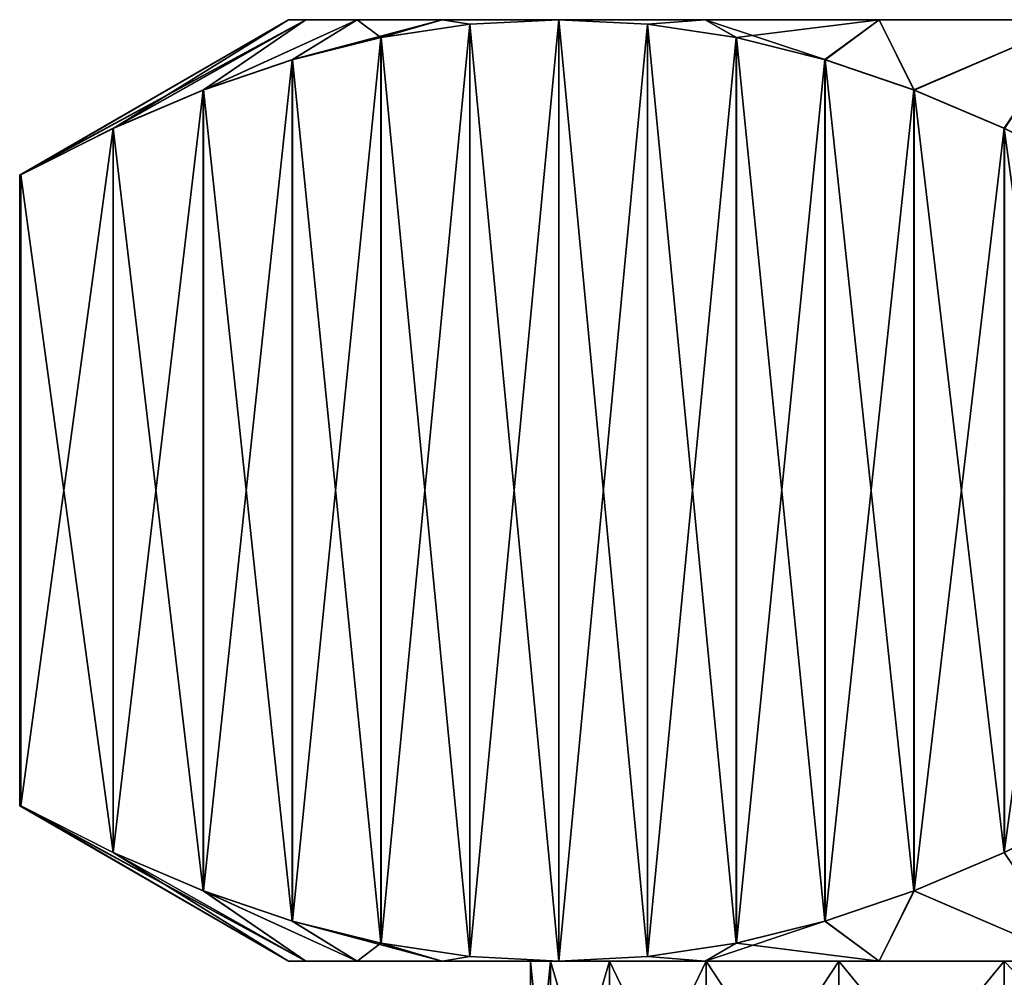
# Model space of a CAD drawing. Header units: metres. Extents: x -86 to 86, y -57 to 57.
# Tile 232 of 256: x -17 to -9.68, y 46.38 to 53.5. Entities that reach past the tile are written whole.
import ezdxf

# ---------------------------------------------------------------- set-up
doc = ezdxf.new("R2010")
doc.units = ezdxf.units.M
doc.layers.add('solid_125286', color=7, linetype='CONTINUOUS')

msp = doc.modelspace()

# ---------------------------------------------------------------- linework, layer by layer
at = {"layer": 'solid_125286'}
for points in [[(-15, 53.5, 21), (-17, 52.345299, 21), (-16.997595, 52.345299, 21.285938)], [(-14.871657, 53.5, 19.042109), (-16.997595, 52.345299, 20.714062), (-17, 52.345299, 21)], [(-15, 53.5, 21), (-14.871657, 53.5, 19.042109), (-17, 52.345299, 21)], [(-15, 53.5, 21), (-16.997595, 52.345299, 21.285938), (-16.990381, 52.345299, 21.571796)], [(-14.871657, 53.5, 19.042109), (-16.990381, 52.345299, 20.428204), (-16.997595, 52.345299, 20.714062)], [(-16.305872, 52.691536, 22.757401), (-15, 53.5, 21), (-16.990381, 52.345299, 21.571796)], [(-14.871657, 53.5, 19.042109), (-16.303949, 52.692432, 19.239267), (-16.990381, 52.345299, 20.428204)], [(-16.305872, 52.691536, 22.757401), (-14.871657, 53.5, 22.957891), (-15, 53.5, 21)], [(-16.305872, 52.691536, 22.757401), (-15.635835, 52.977051, 23.91794), (-14.871657, 53.5, 22.957891)], [(-14.871657, 53.5, 19.042109), (-15.632716, 52.978249, 18.07666), (-16.303949, 52.692432, 19.239267)], [(-15.635835, 52.977051, 23.91794), (-14.488888, 53.5, 24.882286), (-14.871657, 53.5, 22.957891)], [(-15.635835, 52.977051, 23.91794), (-14.973125, 53.20248, 25.065786), (-14.488888, 53.5, 24.882286)], [(-14.488888, 53.5, 17.117714), (-14.969971, 53.203411, 16.928751), (-15.632716, 52.978249, 18.07666)], [(-14.871657, 53.5, 19.042109), (-14.488888, 53.5, 17.117714), (-15.632716, 52.978249, 18.07666)], [(14.871657, 53.5, 19.042109), (-14.871657, 53.5, 19.042109), (-15, 53.5, 21)], [(15, 53.5, 21), (-15, 53.5, 21), (-14.871657, 53.5, 22.957891)], [(15, 53.5, 21), (14.871657, 53.5, 19.042109), (-15, 53.5, 21)], [(-14.973125, 53.20248, 25.065786), (-14.312606, 53.366447, 26.209841), (-14.488888, 53.5, 24.882286)], [(-13.858179, 53.5, 15.259754), (-14.309962, 53.366978, 15.785583), (-14.969971, 53.203411, 16.928751)], [(-14.488888, 53.5, 17.117714), (-13.858179, 53.5, 15.259754), (-14.969971, 53.203411, 16.928751)], [(14.488888, 53.5, 17.117714), (-14.488888, 53.5, 17.117714), (-14.871657, 53.5, 19.042109)], [(14.871657, 53.5, 19.042109), (14.488888, 53.5, 17.117714), (-14.871657, 53.5, 19.042109)], [(14.871657, 53.5, 22.957891), (-14.871657, 53.5, 22.957891), (-14.488888, 53.5, 24.882286)], [(14.871657, 53.5, 22.957891), (15, 53.5, 21), (-14.871657, 53.5, 22.957891)], [(13.858179, 53.5, 15.259754), (-13.858179, 53.5, 15.259754), (-14.488888, 53.5, 17.117714)], [(14.488888, 53.5, 17.117714), (13.858179, 53.5, 15.259754), (-14.488888, 53.5, 17.117714)], [(-14.312606, 53.366447, 26.209841), (-13.858179, 53.5, 26.740246), (-14.488888, 53.5, 24.882286)], [(14.488888, 53.5, 24.882286), (-14.488888, 53.5, 24.882286), (-13.858179, 53.5, 26.740246)], [(14.488888, 53.5, 24.882286), (14.871657, 53.5, 22.957891), (-14.488888, 53.5, 24.882286)], [(-14.312606, 53.366447, 26.209841), (-13.651904, 53.466377, 27.354208), (-13.858179, 53.5, 26.740246)], [(-13.858179, 53.5, 15.259754), (-13.650555, 53.466515, 14.643454), (-14.309962, 53.366978, 15.785583)], [(-13.858179, 53.5, 15.259754), (12.990381, 53.5, 13.5), (-12.990381, 53.5, 13.5)], [(13.858179, 53.5, 15.259754), (12.990381, 53.5, 13.5), (-13.858179, 53.5, 15.259754)], [(-13.858179, 53.5, 15.259754), (-12.990381, 53.5, 13.5), (-13.650555, 53.466515, 14.643454)], [(-13.651904, 53.466377, 27.354208), (-12.990381, 53.5, 28.5), (-13.858179, 53.5, 26.740246)], [(13.858179, 53.5, 26.740246), (-13.858179, 53.5, 26.740246), (-12.990381, 53.5, 28.5)], [(13.858179, 53.5, 26.740246), (14.488888, 53.5, 24.882286), (-13.858179, 53.5, 26.740246)], [(-12.990381, 53.5, 13.5), (-12.990381, 46.5, 13.5), (-13.651904, 46.533623, 14.645791)], [(-13.651904, 53.466377, 27.354208), (-12.990381, 46.5, 28.5), (-12.990381, 53.5, 28.5)], [(-13.650555, 53.466515, 14.643454), (-12.990381, 53.5, 13.5), (-13.651904, 46.533623, 14.645791)], [(-12.328858, 53.466377, 12.354209), (-12.990381, 46.5, 13.5), (-12.990381, 53.5, 13.5)], [(-12.990381, 53.5, 28.5), (-12.990381, 46.5, 28.5), (-12.328858, 46.533623, 29.645792)], [(-12.990381, 53.5, 28.5), (-12.328858, 46.533623, 29.645792), (-12.330208, 53.466515, 29.643454)], [(-12.990381, 53.5, 13.5), (12.990381, 53.5, 13.5), (11.900308, 53.5, 11.868625)], [(-11.900308, 53.5, 11.868625), (-12.990381, 53.5, 13.5), (11.900308, 53.5, 11.868625)], [(-11.900308, 53.5, 11.868625), (-12.328858, 53.466377, 12.354209), (-12.990381, 53.5, 13.5)], [(-11.900308, 53.5, 30.131374), (12.990381, 53.5, 28.5), (-12.990381, 53.5, 28.5)], [(13.858179, 53.5, 26.740246), (-12.990381, 53.5, 28.5), (12.990381, 53.5, 28.5)], [(-11.900308, 53.5, 30.131374), (-12.990381, 53.5, 28.5), (-12.330208, 53.466515, 29.643454)], [(-11.900308, 53.5, 30.131374), (-12.330208, 53.466515, 29.643454), (-11.670799, 53.366978, 30.785582)], [(-11.900308, 53.5, 11.868625), (-11.668157, 53.366447, 11.20984), (-12.328858, 53.466377, 12.354209)], [(-11.900308, 53.5, 11.868625), (11.900308, 53.5, 11.868625), (10.606543, 53.5, 10.393358)], [(-11.900308, 53.5, 11.868625), (10.606543, 53.5, 10.393358), (-10.606543, 53.5, 10.393358)], [(-11.900308, 53.5, 11.868625), (-10.606543, 53.5, 10.393358), (-11.668157, 53.366447, 11.20984)], [(-11.900308, 53.5, 30.131374), (11.900308, 53.5, 30.131374), (12.990381, 53.5, 28.5)], [(-10.606543, 53.5, 31.606642), (11.900308, 53.5, 30.131374), (-11.900308, 53.5, 30.131374)], [(-11.900308, 53.5, 30.131374), (-11.670799, 53.366978, 30.785582), (-11.010791, 53.203411, 31.928751)], [(-10.606543, 53.5, 31.606642), (-11.900308, 53.5, 30.131374), (-11.010791, 53.203411, 31.928751)], [(-10.606543, 53.5, 10.393358), (-11.007637, 53.20248, 10.065786), (-11.668157, 53.366447, 11.20984)], [(-10.606543, 53.5, 31.606642), (-11.010791, 53.203411, 31.928751), (-10.348045, 52.978249, 33.07666)], [(-10.606543, 53.5, 10.393358), (-10.344927, 52.977051, 8.917939), (-11.007637, 53.20248, 10.065786)], [(-10.606543, 53.5, 10.393358), (10.606543, 53.5, 10.393358), (9.131474, 53.5, 9.099747)], [(-10.606543, 53.5, 10.393358), (9.131474, 53.5, 9.099747), (-9.131474, 53.5, 9.099747)], [(-10.606543, 53.5, 10.393358), (-9.131474, 53.5, 9.099747), (-10.344927, 52.977051, 8.917939)], [(-10.606543, 53.5, 31.606642), (10.606543, 53.5, 31.606642), (11.900308, 53.5, 30.131374)], [(-9.131474, 53.5, 32.900253), (10.606543, 53.5, 31.606642), (-10.606543, 53.5, 31.606642)], [(-9.131474, 53.5, 32.900253), (-10.606543, 53.5, 31.606642), (-10.348045, 52.978249, 33.07666)], [(-9.131474, 53.5, 32.900253), (-10.348045, 52.978249, 33.07666), (-9.676813, 52.692432, 34.239269)], [(-9.131474, 53.5, 9.099747), (-9.67489, 52.691536, 7.7574), (-10.344927, 52.977051, 8.917939)], [(-9.131474, 53.5, 32.900253), (-9.676813, 52.692432, 34.239269), (-8.990381, 52.345299, 35.428204)], [(-14.312606, 53.366447, 26.209841), (-14.309962, 46.633022, 26.214418), (-13.651904, 53.466377, 27.354208)], [(-13.650555, 53.466515, 14.643454), (-13.651904, 46.533623, 14.645791), (-14.309962, 53.366978, 15.785583)], [(-13.651904, 53.466377, 27.354208), (-14.309962, 46.633022, 26.214418), (-13.650555, 46.533485, 27.356546)], [(-13.651904, 53.466377, 27.354208), (-13.650555, 46.533485, 27.356546), (-12.990381, 46.5, 28.5)], [(-12.328858, 53.466377, 12.354209), (-12.330208, 46.533485, 12.356546), (-12.990381, 46.5, 13.5)], [(-12.330208, 53.466515, 29.643454), (-12.328858, 46.533623, 29.645792), (-11.670799, 53.366978, 30.785582)], [(-12.328858, 53.466377, 12.354209), (-11.670799, 46.633022, 11.214417), (-12.330208, 46.533485, 12.356546)], [(-11.668157, 53.366447, 11.20984), (-11.670799, 46.633022, 11.214417), (-12.328858, 53.466377, 12.354209)], [(-14.973125, 53.20248, 25.065786), (-14.969971, 46.796589, 25.071249), (-14.312606, 53.366447, 26.209841)], [(-14.309962, 53.366978, 15.785583), (-14.312606, 46.633553, 15.79016), (-14.969971, 53.203411, 16.928751)], [(-14.312606, 53.366447, 26.209841), (-14.969971, 46.796589, 25.071249), (-14.309962, 46.633022, 26.214418)], [(-14.309962, 53.366978, 15.785583), (-13.651904, 46.533623, 14.645791), (-14.312606, 46.633553, 15.79016)], [(-11.670799, 53.366978, 30.785582), (-12.328858, 46.533623, 29.645792), (-11.668157, 46.633553, 30.790159)], [(-11.670799, 53.366978, 30.785582), (-11.668157, 46.633553, 30.790159), (-11.010791, 53.203411, 31.928751)], [(-11.668157, 53.366447, 11.20984), (-11.010791, 46.796589, 10.07125), (-11.670799, 46.633022, 11.214417)], [(-11.007637, 53.20248, 10.065786), (-11.010791, 46.796589, 10.07125), (-11.668157, 53.366447, 11.20984)], [(-15.635835, 52.977051, 23.91794), (-15.632716, 47.021751, 23.923342), (-14.973125, 53.20248, 25.065786)], [(-14.969971, 53.203411, 16.928751), (-14.973125, 46.79752, 16.934214), (-15.632716, 52.978249, 18.07666)], [(-14.973125, 53.20248, 25.065786), (-15.632716, 47.021751, 23.923342), (-14.969971, 46.796589, 25.071249)], [(-14.969971, 53.203411, 16.928751), (-14.312606, 46.633553, 15.79016), (-14.973125, 46.79752, 16.934214)], [(-11.010791, 53.203411, 31.928751), (-11.668157, 46.633553, 30.790159), (-11.007637, 46.79752, 31.934214)], [(-11.010791, 53.203411, 31.928751), (-11.007637, 46.79752, 31.934214), (-10.348045, 52.978249, 33.07666)], [(-11.007637, 53.20248, 10.065786), (-10.348045, 47.021751, 8.923341), (-11.010791, 46.796589, 10.07125)], [(-10.344927, 52.977051, 8.917939), (-10.348045, 47.021751, 8.923341), (-11.007637, 53.20248, 10.065786)], [(-16.305872, 52.691536, 22.757401), (-16.303949, 47.307568, 22.760733), (-15.635835, 52.977051, 23.91794)], [(-15.632716, 52.978249, 18.07666), (-15.635835, 47.022949, 18.082062), (-16.303949, 52.692432, 19.239267)], [(-15.635835, 52.977051, 23.91794), (-16.303949, 47.307568, 22.760733), (-15.632716, 47.021751, 23.923342)], [(-15.632716, 52.978249, 18.07666), (-14.973125, 46.79752, 16.934214), (-15.635835, 47.022949, 18.082062)], [(-10.348045, 52.978249, 33.07666), (-11.007637, 46.79752, 31.934214), (-10.344927, 47.022949, 33.082062)], [(-10.348045, 52.978249, 33.07666), (-10.344927, 47.022949, 33.082062), (-9.676813, 52.692432, 34.239269)], [(-10.344927, 52.977051, 8.917939), (-9.676813, 47.307568, 7.760732), (-10.348045, 47.021751, 8.923341)], [(-9.67489, 52.691536, 7.7574), (-9.676813, 47.307568, 7.760732), (-10.344927, 52.977051, 8.917939)], [(-16.303949, 52.692432, 19.239267), (-16.305874, 47.308464, 19.242601), (-16.990381, 47.654701, 20.428204)], [(-16.303949, 52.692432, 19.239267), (-16.990381, 47.654701, 20.428204), (-16.990381, 52.345299, 20.428204)], [(-16.305872, 52.691536, 22.757401), (-16.990381, 52.345299, 21.571796), (-16.303949, 47.307568, 22.760733)], [(-16.303949, 52.692432, 19.239267), (-15.635835, 47.022949, 18.082062), (-16.305874, 47.308464, 19.242601)], [(-9.676813, 52.692432, 34.239269), (-10.344927, 47.022949, 33.082062), (-9.674889, 47.308464, 34.242599)], [(-9.676813, 52.692432, 34.239269), (-9.674889, 47.308464, 34.242599), (-8.990381, 47.654701, 35.428204)], [(-9.676813, 52.692432, 34.239269), (-8.990381, 47.654701, 35.428204), (-8.990381, 52.345299, 35.428204)], [(-9.67489, 52.691536, 7.7574), (-8.990381, 52.345299, 6.571797), (-9.676813, 47.307568, 7.760732)], [(-16.997595, 52.345299, 20.714062), (-16.997595, 47.654701, 20.714062), (-17, 47.654701, 21)], [(-17, 52.345299, 21), (-17, 47.654701, 21), (-16.997595, 47.654701, 21.285938)], [(-16.997595, 52.345299, 20.714062), (-17, 47.654701, 21), (-17, 52.345299, 21)], [(-16.997595, 52.345299, 21.285938), (-17, 52.345299, 21), (-16.997595, 47.654701, 21.285938)], [(-16.990381, 52.345299, 20.428204), (-16.990381, 47.654701, 20.428204), (-16.997595, 47.654701, 20.714062)], [(-16.997595, 52.345299, 20.714062), (-16.990381, 52.345299, 20.428204), (-16.997595, 47.654701, 20.714062)], [(-16.997595, 52.345299, 21.285938), (-16.997595, 47.654701, 21.285938), (-16.990381, 47.654701, 21.571796)], [(-16.990381, 52.345299, 21.571796), (-16.997595, 52.345299, 21.285938), (-16.990381, 47.654701, 21.571796)], [(-16.990381, 52.345299, 21.571796), (-16.990381, 47.654701, 21.571796), (-16.303949, 47.307568, 22.760733)], [(-8.990381, 52.345299, 6.571797), (-8.990381, 47.654701, 6.571797), (-9.676813, 47.307568, 7.760732)], [(-17, 47.654701, 21), (-15, 46.5, 21), (-14.871657, 46.5, 22.957891)], [(-17, 47.654701, 21), (-16.997595, 47.654701, 20.714062), (-15, 46.5, 21)], [(-16.997595, 47.654701, 21.285938), (-17, 47.654701, 21), (-14.871657, 46.5, 22.957891)], [(-16.997595, 47.654701, 20.714062), (-16.990381, 47.654701, 20.428204), (-15, 46.5, 21)], [(-16.990381, 47.654701, 21.571796), (-16.997595, 47.654701, 21.285938), (-14.871657, 46.5, 22.957891)], [(-16.990381, 47.654701, 20.428204), (-16.305874, 47.308464, 19.242601), (-15, 46.5, 21)], [(-16.303949, 47.307568, 22.760733), (-16.990381, 47.654701, 21.571796), (-14.871657, 46.5, 22.957891)], [(-9.676813, 47.307568, 7.760732), (-8.990381, 47.654701, 6.571797), (-9.131474, 46.5, 9.099747)], [(-16.305874, 47.308464, 19.242601), (-14.871657, 46.5, 19.042109), (-15, 46.5, 21)], [(-16.305874, 47.308464, 19.242601), (-15.635835, 47.022949, 18.082062), (-14.871657, 46.5, 19.042109)], [(-15.632716, 47.021751, 23.923342), (-16.303949, 47.307568, 22.760733), (-14.871657, 46.5, 22.957891)], [(-10.348045, 47.021751, 8.923341), (-9.676813, 47.307568, 7.760732), (-9.131474, 46.5, 9.099747)], [(-9.674889, 47.308464, 34.242599), (-10.344927, 47.022949, 33.082062), (-9.131474, 46.5, 32.900253)], [(-15.635835, 47.022949, 18.082062), (-14.488888, 46.5, 17.117714), (-14.871657, 46.5, 19.042109)], [(-15.635835, 47.022949, 18.082062), (-14.973125, 46.79752, 16.934214), (-14.488888, 46.5, 17.117714)], [(-10.344927, 47.022949, 33.082062), (-11.007637, 46.79752, 31.934214), (-10.606543, 46.5, 31.606642)], [(-10.344927, 47.022949, 33.082062), (-10.606543, 46.5, 31.606642), (-9.131474, 46.5, 32.900253)], [(-15.632716, 47.021751, 23.923342), (-14.871657, 46.5, 22.957891), (-14.488888, 46.5, 24.882286)], [(-14.969971, 46.796589, 25.071249), (-15.632716, 47.021751, 23.923342), (-14.488888, 46.5, 24.882286)], [(-11.010791, 46.796589, 10.07125), (-10.348045, 47.021751, 8.923341), (-10.606543, 46.5, 10.393358)], [(-10.348045, 47.021751, 8.923341), (-9.131474, 46.5, 9.099747), (-10.606543, 46.5, 10.393358)], [(-14.973125, 46.79752, 16.934214), (-14.312606, 46.633553, 15.79016), (-14.488888, 46.5, 17.117714)], [(-14.969971, 46.796589, 25.071249), (-14.488888, 46.5, 24.882286), (-13.858179, 46.5, 26.740246)], [(-14.309962, 46.633022, 26.214418), (-14.969971, 46.796589, 25.071249), (-13.858179, 46.5, 26.740246)], [(-11.010791, 46.796589, 10.07125), (-10.606543, 46.5, 10.393358), (-11.900308, 46.5, 11.868625)], [(-11.670799, 46.633022, 11.214417), (-11.010791, 46.796589, 10.07125), (-11.900308, 46.5, 11.868625)], [(-11.007637, 46.79752, 31.934214), (-11.668157, 46.633553, 30.790159), (-10.606543, 46.5, 31.606642)], [(-14.312606, 46.633553, 15.79016), (-13.858179, 46.5, 15.259754), (-14.488888, 46.5, 17.117714)], [(-14.312606, 46.633553, 15.79016), (-13.651904, 46.533623, 14.645791), (-13.858179, 46.5, 15.259754)], [(-13.650555, 46.533485, 27.356546), (-14.309962, 46.633022, 26.214418), (-13.858179, 46.5, 26.740246)], [(-12.330208, 46.533485, 12.356546), (-11.670799, 46.633022, 11.214417), (-11.900308, 46.5, 11.868625)], [(-11.668157, 46.633553, 30.790159), (-12.328858, 46.533623, 29.645792), (-11.900308, 46.5, 30.131374)], [(-11.668157, 46.633553, 30.790159), (-11.900308, 46.5, 30.131374), (-10.606543, 46.5, 31.606642)], [(-13.651904, 46.533623, 14.645791), (-12.990381, 46.5, 13.5), (-13.858179, 46.5, 15.259754)], [(-13.650555, 46.533485, 27.356546), (-13.858179, 46.5, 26.740246), (-12.990381, 46.5, 28.5)], [(-12.328858, 46.533623, 29.645792), (-12.990381, 46.5, 28.5), (-11.900308, 46.5, 30.131374)], [(-12.330208, 46.533485, 12.356546), (-11.900308, 46.5, 11.868625), (-12.990381, 46.5, 13.5)], [(-15, 46.5, 21), (-13.2, 46.5, 21), (-13.052534, 46.5, 22.967363)], [(-15, 46.5, 21), (-14.871657, 46.5, 19.042109), (-13.2, 46.5, 21)], [(-14.871657, 46.5, 22.957891), (-15, 46.5, 21), (-13.052534, 46.5, 22.967363)], [(-14.871657, 46.5, 19.042109), (-13.052535, 46.5, 19.032642), (-13.2, 46.5, 21)], [(-14.488888, 46.5, 24.882286), (-14.871657, 46.5, 22.957891), (-13.052534, 46.5, 22.967363)], [(-14.871657, 46.5, 19.042109), (-14.488888, 46.5, 17.117714), (-13.052535, 46.5, 19.032642)], [(-14.488888, 46.5, 24.882286), (-13.052534, 46.5, 22.967363), (-12.61353, 46.5, 24.890846)], [(-14.488888, 46.5, 24.882286), (-12.61353, 46.5, 24.890846), (-11.892798, 46.5, 26.727192)], [(-13.858179, 46.5, 26.740246), (-14.488888, 46.5, 24.882286), (-11.892798, 46.5, 26.727192)], [(-14.488888, 46.5, 17.117714), (-12.613535, 46.5, 17.109169), (-13.052535, 46.5, 19.032642)], [(-14.488888, 46.5, 17.117714), (-13.858179, 46.5, 15.259754), (-12.613535, 46.5, 17.109169)], [(-13.858179, 46.5, 26.740246), (-11.892798, 46.5, 26.727192), (-10.906214, 46.5, 28.435987)], [(-12.990381, 46.5, 28.5), (-13.858179, 46.5, 26.740246), (-10.906214, 46.5, 28.435987)], [(-13.858179, 46.5, 15.259754), (-10.906225, 46.5, 13.564029), (-11.892811, 46.5, 15.272836)], [(-13.858179, 46.5, 15.259754), (-12.990381, 46.5, 13.5), (-10.906225, 46.5, 13.564029)], [(-13.858179, 46.5, 15.259754), (-11.892811, 46.5, 15.272836), (-12.613535, 46.5, 17.109169)], [(-13.052535, 46.5, 19.032642), (-13.052539, 45, 19.032675), (-13.2, 45, 21)], [(-13.2, 46.5, 21), (-13.2, 45, 21), (-13.052539, 45, 22.967325)], [(-13.052535, 46.5, 19.032642), (-13.2, 45, 21), (-13.2, 46.5, 21)], [(-13.052534, 46.5, 22.967363), (-13.2, 46.5, 21), (-13.052539, 45, 22.967325)], [(-12.613535, 46.5, 17.109169), (-12.613532, 45, 17.109142), (-13.052539, 45, 19.032675)], [(-13.052535, 46.5, 19.032642), (-12.613535, 46.5, 17.109169), (-13.052539, 45, 19.032675)], [(-13.052534, 46.5, 22.967363), (-13.052539, 45, 22.967325), (-12.613532, 45, 24.890858)], [(-12.61353, 46.5, 24.890846), (-13.052534, 46.5, 22.967363), (-12.613532, 45, 24.890858)], [(-12.990381, 46.5, 28.5), (-10.906214, 46.5, 28.435987), (-9.676486, 46.5, 29.978046)], [(-11.900308, 46.5, 30.131374), (-12.990381, 46.5, 28.5), (-9.676486, 46.5, 29.978046)], [(-12.990381, 46.5, 13.5), (-9.676505, 46.5, 12.021975), (-10.906225, 46.5, 13.564029)], [(-11.900308, 46.5, 11.868625), (-9.676505, 46.5, 12.021975), (-12.990381, 46.5, 13.5)], [(-12.613535, 46.5, 17.109169), (-11.892811, 46.5, 15.272836), (-12.613532, 45, 17.109142)], [(-11.892811, 46.5, 15.272836), (-11.892796, 45, 15.27282), (-12.613532, 45, 17.109142)], [(-12.61353, 46.5, 24.890846), (-12.613532, 45, 24.890858), (-11.892796, 45, 26.72718)], [(-11.892798, 46.5, 26.727192), (-12.61353, 46.5, 24.890846), (-11.892796, 45, 26.72718)], [(-11.900308, 46.5, 30.131374), (-9.676486, 46.5, 29.978046), (-8.229861, 46.5, 31.320295)], [(-10.606543, 46.5, 31.606642), (-11.900308, 46.5, 30.131374), (-8.229861, 46.5, 31.320295)], [(-11.900308, 46.5, 11.868625), (-8.229875, 46.5, 10.679716), (-9.676505, 46.5, 12.021975)], [(-11.900308, 46.5, 11.868625), (-10.606543, 46.5, 10.393358), (-8.229875, 46.5, 10.679716)], [(-11.892811, 46.5, 15.272836), (-10.906225, 46.5, 13.564029), (-11.892796, 45, 15.27282)], [(-11.892798, 46.5, 26.727192), (-11.892796, 45, 26.72718), (-10.906259, 45, 28.435955)], [(-10.906214, 46.5, 28.435987), (-11.892798, 46.5, 26.727192), (-10.906259, 45, 28.435955)], [(-10.906225, 46.5, 13.564029), (-10.906259, 45, 13.564046), (-11.892796, 45, 15.27282)], [(-9.676505, 46.5, 12.021975), (-9.676351, 45, 12.021834), (-10.906259, 45, 13.564046)], [(-10.906225, 46.5, 13.564029), (-9.676505, 46.5, 12.021975), (-10.906259, 45, 13.564046)], [(-10.906214, 46.5, 28.435987), (-10.906259, 45, 28.435955), (-9.676351, 45, 29.978167)], [(-9.676486, 46.5, 29.978046), (-10.906214, 46.5, 28.435987), (-9.676351, 45, 29.978167)], [(-10.606543, 46.5, 31.606642), (-8.229861, 46.5, 31.320295), (-6.600092, 46.5, 32.43148)], [(-9.131474, 46.5, 32.900253), (-10.606543, 46.5, 31.606642), (-6.600092, 46.5, 32.43148)], [(-10.606543, 46.5, 10.393358), (-6.600105, 46.5, 9.568525), (-8.229875, 46.5, 10.679716)], [(-10.606543, 46.5, 10.393358), (-9.131474, 46.5, 9.099747), (-6.600105, 46.5, 9.568525)], [(-9.676505, 46.5, 12.021975), (-8.229875, 46.5, 10.679716), (-9.676351, 45, 12.021834)], [(-9.676486, 46.5, 29.978046), (-9.676351, 45, 29.978167), (-8.229904, 45, 31.320293)], [(-8.229861, 46.5, 31.320295), (-9.676486, 46.5, 29.978046), (-8.229904, 45, 31.320293)], [(-8.229875, 46.5, 10.679716), (-8.229904, 45, 10.679706), (-9.676351, 45, 12.021834)]]:
    msp.add_3dface(points, dxfattribs=at)

doc.saveas('drawing.dxf')
